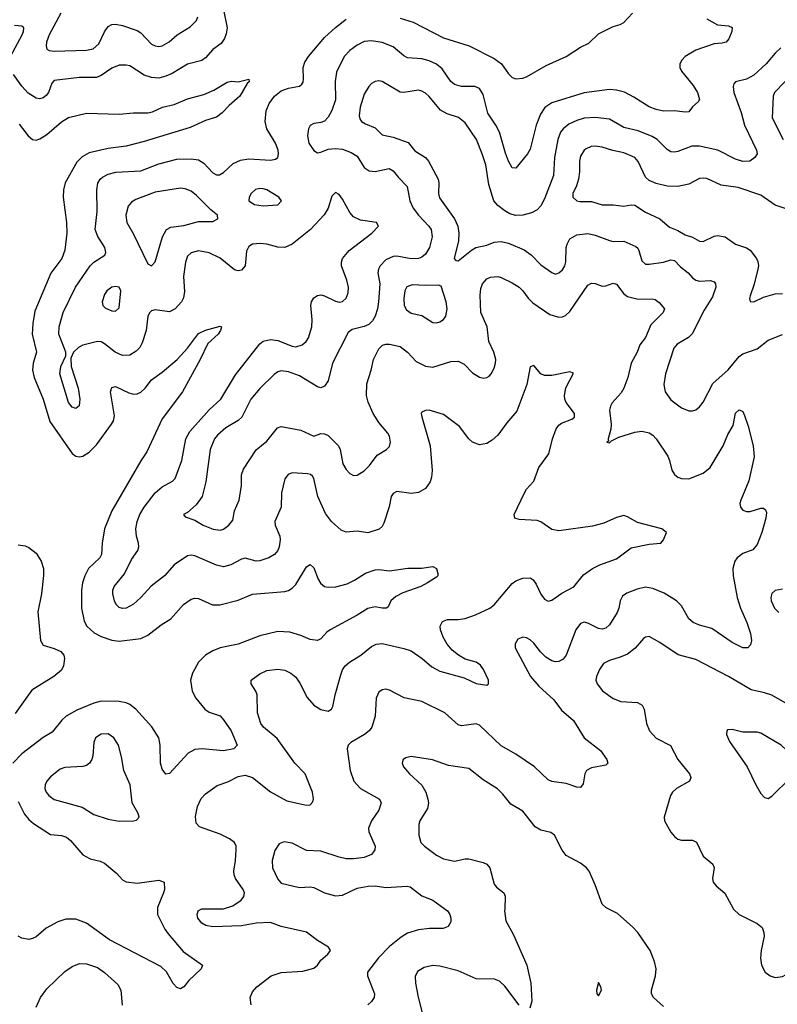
# Model space of a CAD drawing. Header units: inches. Extents: x 990586 to 1117858, y 769490 to 892071.
# Tile 36 of 248: x 1030279 to 1034481, y 849472 to 854935. Entities that reach past the tile are written whole.
import ezdxf

# ---------------------------------------------------------------- set-up
doc = ezdxf.new("R2010")
doc.units = ezdxf.units.IN
doc.header["$MEASUREMENT"] = 0
doc.layers.add('B0834', color=7, linetype='Continuous')
doc.layers.add('B0835', color=7, linetype='Continuous')

msp = doc.modelspace()

# ---------------------------------------------------------------- linework, layer by layer
at = {"layer": 'B0834', "color": 6}
for points, elevation in [([(1031043.6, 850000), (1031043.2, 849970), (1031083.1, 849890), (1031102.5, 849862.5), (1031185.6, 849765.6), (1031293.6, 849690), (1031285.7, 849670), (1031216.5, 849603.5), (1031190, 849568.9), (1031170, 849557.7), (1031150, 849565.5), (1031130, 849587.1), (1031093.1, 849653.1), (1031061.9, 849681.9), (1030777.8, 849830), (1030650, 849923.2), (1030590, 849944.6), (1030535, 849945), (1030490, 849930.2), (1030425.6, 849894.4), (1030370, 849847.3), (1030350, 849837.1), (1030330, 849832.5), (1030290, 849839.7), (1030270, 849850.8)], 2300), ([(1031561.9, 849470), (1031557.6, 849510), (1031570, 849541.6), (1031593.9, 849570), (1031674.1, 849630), (1031730, 849648), (1031850, 849655.3), (1031910, 849672.5), (1031931.2, 849688.8), (1031950, 849716.9), (1031987.3, 849750), (1032002.9, 849770), (1031991.3, 849790), (1031930, 849826.7), (1031870, 849872.9), (1031730, 849904), (1031670, 849926.4), (1031590, 849922.9), (1031510, 849907.3), (1031350, 849901.5), (1031311, 849910), (1031290, 849922.6), (1031266.7, 849950), (1031262.5, 849970), (1031269, 849991), (1031285.3, 850000)], 2400), ([(1032638.7, 850000), (1032652.4, 849990), (1032665, 849970), (1032670.5, 849950), (1032669.4, 849930), (1032655.3, 849904.7), (1032628, 849892), (1032552.2, 849892.2), (1032490, 849885.1), (1032430, 849866.6), (1032394.4, 849845.6), (1032330, 849793.6), (1032269.4, 849730), (1032208.6, 849650), (1032207.2, 849630), (1032247.6, 849530), (1032245.8, 849510), (1032230, 849487.1), (1032209, 849470)], 2500), ([(1032969, 850000), (1032968.6, 849990), (1032974.8, 849934.8), (1033018.4, 849858.4), (1033091.1, 849690), (1033113.3, 849590), (1033119.2, 849490), (1033109.3, 849450.7)], 2600), ([(1033850, 849460.6), (1033793.5, 849510), (1033783.8, 849530), (1033783.9, 849550), (1033805.7, 849630), (1033808.2, 849670), (1033799.8, 849710), (1033776.1, 849770), (1033707.6, 849870), (1033680.4, 849900.4), (1033595.5, 849975.5), (1033547.2, 850000)], 2600), ([(1034238.5, 850000), (1034239, 849999), (1034270.1, 849970), (1034370, 849920.9), (1034397.5, 849897.5), (1034406.9, 849870), (1034407.5, 849850), (1034390.7, 849770), (1034388.7, 849728.7), (1034393.8, 849690), (1034413.6, 849650), (1034440.6, 849630), (1034470, 849620.3), (1034510, 849626), (1034530, 849638.2), (1034571.1, 849688.9), (1034635.4, 849810), (1034652.5, 849867.5), (1034658.6, 849910), (1034655.5, 849950), (1034638.3, 850000)], 2600), ([(1030370, 849457.2), (1030394.7, 849510), (1030430, 849557.9), (1030530, 849653.5), (1030570, 849682.5), (1030610, 849699.2), (1030650, 849697.4), (1030710, 849675.8), (1030750, 849648.2), (1030822.4, 849582.4), (1030840.6, 849550), (1030848, 849468)], 2400), ([(1033050, 849468.4), (1032970, 849573.6), (1032940, 849600), (1032912.5, 849612.5), (1032810, 849613.7), (1032710, 849658.2), (1032610, 849684.1), (1032570, 849687.4), (1032522.7, 849677.3), (1032485.4, 849654.6), (1032473.3, 849626.7), (1032475.1, 849590), (1032488.5, 849511.5), (1032515.6, 849410)], 2600)]:
    msp.add_lwpolyline(points, dxfattribs=dict(at, elevation=elevation))
at = {"layer": 'B0834', "color": 6, "elevation": 2700}
msp.add_lwpolyline([(1033490, 849593.2), (1033478, 849550), (1033480.4, 849530), (1033490, 849519.3), (1033505.6, 849550), (1033502.9, 849570)], close=True, dxfattribs=at)
at = {"layer": 'B0835', "color": 6}
for points, elevation in [([(1031409.6, 854990), (1031428.9, 854890), (1031424.6, 854855.4), (1031415.3, 854830), (1031396.6, 854803.4), (1031350, 854768.7), (1031310, 854723.8), (1031290, 854709.1), (1031210, 854687.6), (1031124.1, 854635.9), (1031090, 854620.5), (1031050, 854610.7), (1031010, 854613.1), (1030970, 854627.5), (1030890, 854678.9), (1030870, 854683.2), (1030830, 854681.6), (1030790, 854665.5), (1030730, 854625.1), (1030705.1, 854614.9), (1030610, 854613.8), (1030470, 854598.1), (1030457, 854583), (1030438.4, 854530), (1030426.2, 854513.8), (1030410, 854501.8), (1030390, 854496.1), (1030370, 854499.8), (1030326.8, 854526.8), (1030290, 854565.1), (1030244.2, 854630)], 2400), ([(1030506.8, 854970), (1030443.3, 854850), (1030428.2, 854810), (1030425.3, 854790), (1030430, 854771.1), (1030442.9, 854762.9), (1030470, 854759.2), (1030650, 854765.7), (1030686.8, 854773.2), (1030718.7, 854801.3), (1030750, 854867.6), (1030770, 854896.2), (1030790, 854908.4), (1030810, 854909.8), (1030850, 854902), (1030930, 854875.4), (1030950, 854861.8), (1031010, 854799.6), (1031030, 854789.5), (1031050, 854786.3), (1031070, 854789.8), (1031108.6, 854811.4), (1031152.8, 854850), (1031224.4, 854895.6), (1031258.9, 854930), (1031266.1, 854950)], 2500), ([(1031285.3, 850000), (1031290, 850002.6), (1031410, 850001.3), (1031461.6, 850018.4), (1031507, 850050), (1031521.4, 850070), (1031525.8, 850090), (1031518.8, 850110), (1031475.9, 850170), (1031467.9, 850190), (1031466.3, 850210), (1031476.8, 850270), (1031480.3, 850330), (1031479.8, 850350), (1031471, 850370), (1031442.6, 850390), (1031390, 850415.9), (1031276.3, 850456.3), (1031257.5, 850477.5), (1031253.7, 850513.7), (1031264.7, 850570), (1031286.3, 850613.7), (1031310, 850640.1), (1031374.3, 850685.7), (1031433.8, 850706.2), (1031490, 850736.4), (1031530, 850744.3), (1031570, 850731.4), (1031670.7, 850650.7), (1031760.9, 850600.9), (1031870, 850577.3), (1031890, 850578.5), (1031905.3, 850594.7), (1031908.7, 850611.3), (1031902.6, 850650), (1031862.4, 850750), (1031805, 850810), (1031706.1, 850946.1), (1031630.7, 851010), (1031616.7, 851030), (1031597.4, 851090), (1031595.4, 851190), (1031588.8, 851210), (1031562.1, 851250), (1031563.1, 851270), (1031610, 851306.4), (1031650, 851323.5), (1031710, 851332.3), (1031750, 851325.8), (1031782.5, 851310), (1031810, 851286.3), (1031833.2, 851253.2), (1031874.2, 851174.2), (1031910, 851132.5), (1031950, 851107.2), (1031990, 851099.3), (1032008.4, 851110), (1032015.2, 851124.8), (1032028.3, 851190), (1032059.5, 851300.5), (1032070, 851328.1), (1032084.4, 851350), (1032108.7, 851371.3), (1032171.7, 851410), (1032230, 851456.6), (1032256.6, 851470), (1032290, 851474.4), (1032410, 851446.1), (1032450, 851432.5), (1032511.5, 851391.5), (1032564.2, 851344.2), (1032610, 851321.1), (1032743.3, 851283.3), (1032810, 851252.8), (1032870, 851243.4), (1032879.2, 851250), (1032879, 851270), (1032850.8, 851330), (1032834.1, 851354.1), (1032810, 851369.6), (1032750, 851387.7), (1032712.1, 851410), (1032677.8, 851437.8), (1032649.9, 851469.9), (1032627.1, 851510), (1032612.1, 851550), (1032610.7, 851570), (1032624.2, 851595.8), (1032652.3, 851607.7), (1032710, 851607.3), (1032750, 851612.7), (1032806.8, 851633.2), (1032886.4, 851670), (1032910, 851689), (1033010, 851806.5), (1033030, 851821.2), (1033070, 851837.3), (1033110, 851837.4), (1033126.9, 851826.9), (1033143.5, 851803.5), (1033170, 851747.3), (1033190, 851720.4), (1033210, 851709.5), (1033230, 851713.5), (1033286, 851754), (1033352.1, 851787.9), (1033405.6, 851854.4), (1033455.7, 851890), (1033496, 851910), (1033590, 851943.5), (1033670, 852003.8), (1033770, 852025.3), (1033834.9, 852030), (1033850.2, 852050), (1033866.9, 852090), (1033840.3, 852110), (1033706, 852146), (1033650, 852177.6), (1033630, 852183.9), (1033590, 852172.7), (1033519.1, 852140.9), (1033455.7, 852124.3), (1033270, 852099.4), (1033230, 852105.9), (1033170, 852149.3), (1033150, 852156.8), (1033050, 852162.3), (1033025.2, 852170), (1033021.6, 852190), (1033078.3, 852310), (1033090.1, 852330), (1033130, 852374.9), (1033158.7, 852450), (1033212.9, 852527.1), (1033234.4, 852610), (1033255.1, 852664.9), (1033270, 852685.1), (1033284.3, 852695.7), (1033341.3, 852718.7), (1033357, 852730), (1033355.5, 852750), (1033310.2, 852810.2), (1033302, 852830), (1033299.9, 852850), (1033308.3, 852891.7), (1033350, 852973.4), (1033330, 852981.3), (1033230, 852960.4), (1033190, 852960.1), (1033169.3, 852969.3), (1033130, 853015.5), (1033110, 853008), (1033092.6, 852910), (1033036.8, 852763.2), (1032981.3, 852698.8), (1032931, 852629), (1032898.8, 852601.2), (1032870, 852583.9), (1032830, 852576.3), (1032790, 852591.2), (1032769.7, 852610), (1032717.5, 852677.5), (1032630, 852744.8), (1032550, 852767.8), (1032530, 852767.5), (1032510, 852758), (1032506.5, 852750), (1032509.1, 852730.9), (1032556.1, 852570), (1032567.1, 852432.9), (1032563.7, 852396.3), (1032555.7, 852370), (1032530, 852334.7), (1032490, 852312.2), (1032450, 852306.3), (1032370, 852317.5), (1032350, 852306.9), (1032340, 852290), (1032328.2, 852231.8), (1032299.3, 852140.7), (1032290, 852123.7), (1032272.3, 852107.7), (1032210, 852088.3), (1032150, 852096.6), (1032090, 852091.8), (1032061.9, 852101.9), (1032008.2, 852150), (1031975.6, 852195.6), (1031931.8, 852290), (1031910.8, 852390), (1031902.3, 852402.3), (1031891.9, 852411.9), (1031875.3, 852415.3), (1031790, 852420.4), (1031768, 852412), (1031750, 852387.5), (1031731.3, 852310), (1031729.1, 852230), (1031693.9, 852150), (1031696, 852130), (1031720.9, 852070), (1031722.8, 852050), (1031718, 852010), (1031710.8, 851990), (1031691.8, 851968.2), (1031660.8, 851950), (1031610, 851932.4), (1031590, 851930.7), (1031530, 851947.6), (1031510, 851942), (1031450, 851910), (1031410, 851899.3), (1031370, 851909.2), (1031250, 851961), (1031230, 851964.2), (1031210, 851961.2), (1031135.3, 851910), (1031081.6, 851850), (1031007.3, 851792.7), (1030950.8, 851730), (1030910, 851692.6), (1030870, 851669.8), (1030850, 851667.6), (1030830, 851674.4), (1030814.4, 851690), (1030804.1, 851710), (1030794.7, 851750), (1030795.4, 851770), (1030802.3, 851790), (1030859.4, 851860.6), (1030899.6, 851940.4), (1030933.9, 851990), (1030939.8, 852010), (1030938.4, 852030), (1030926.5, 852070), (1030922.9, 852110), (1030930.2, 852150), (1030944.6, 852190), (1030968.5, 852230), (1031030.1, 852309.9), (1031070, 852342.3), (1031125.6, 852374.4), (1031140.8, 852390), (1031177.4, 852490), (1031201.3, 852610), (1031222.7, 852650), (1031330.3, 852769.7), (1031395.1, 852830), (1031476.4, 852963.6), (1031610, 853137), (1031630, 853151.6), (1031670, 853159.8), (1031710, 853155), (1031790, 853123.8), (1031810, 853120.1), (1031845.1, 853130), (1031867.8, 853150), (1031880.2, 853170), (1031899.6, 853230), (1031901.8, 853270), (1031893.9, 853350), (1031897.9, 853370), (1031910, 853391.6), (1031930, 853405.5), (1031950, 853407.9), (1031970, 853403.6), (1032030, 853372.3), (1032050, 853368.4), (1032070, 853371.9), (1032090, 853389.9), (1032100, 853420), (1032102.2, 853450), (1032094, 853490), (1032063.2, 853570), (1032063.4, 853590), (1032070.2, 853610), (1032106.2, 853653.8), (1032232.3, 853750), (1032268.4, 853790), (1032257.6, 853810), (1032170, 853822.2), (1032130, 853841.9), (1032110, 853865.3), (1032070, 853939.1), (1032050, 853964.9), (1032030, 853975.9), (1032010, 853955.7), (1031990.2, 853890), (1031967.3, 853852.7), (1031891, 853770), (1031790, 853688.7), (1031749.3, 853670.7), (1031710, 853672.9), (1031650, 853688.8), (1031610, 853693.2), (1031570, 853688.6), (1031550, 853675.7), (1031536.5, 853650), (1031530, 853570), (1031510, 853545.2), (1031490, 853541.2), (1031470, 853547.3), (1031391.2, 853611.2), (1031330, 853640.5), (1031270, 853652.2), (1031230, 853641.8), (1031210, 853622.4), (1031198.7, 853590), (1031186.8, 853510), (1031193.6, 853426.4), (1031187.7, 853392.3), (1031176.9, 853370), (1031140.5, 853330), (1031110, 853313.5), (1031030, 853324.5), (1031010, 853319), (1031000.1, 853310), (1030989.7, 853290.3), (1030979.7, 853210), (1030958.3, 853141.7), (1030944.6, 853115.4), (1030925, 853095), (1030890, 853073.3), (1030850, 853072), (1030809.3, 853089.3), (1030750, 853136.3), (1030730, 853146.7), (1030710, 853149.1), (1030630, 853128.5), (1030604.8, 853115.2), (1030578.1, 853090), (1030562.6, 853057.4), (1030564.2, 853010), (1030603.9, 852890), (1030613.3, 852830), (1030608.4, 852791.6), (1030590, 852778.1), (1030570, 852785.6), (1030550, 852811.6), (1030501.9, 852970), (1030506.8, 853010), (1030535.7, 853070), (1030533.9, 853090), (1030496.8, 853190), (1030497.2, 853230), (1030520.6, 853310), (1030587.9, 853450), (1030670.5, 853569.5), (1030690, 853588.6), (1030751.5, 853628.5), (1030756.6, 853643.4), (1030750.7, 853670), (1030711.6, 853731.6), (1030697.7, 853770), (1030708.3, 853870), (1030706.8, 853990), (1030713, 854027), (1030725.7, 854050), (1030738, 854062), (1030770, 854078.5), (1030812, 854088), (1030950, 854096.7), (1031050, 854134.4), (1031150, 854160.2), (1031230, 854162.5), (1031270, 854156.9), (1031299.4, 854139.4), (1031350, 854085.4), (1031370, 854073.9), (1031386.5, 854073.5), (1031410, 854087.1), (1031463.7, 854136.3), (1031504.2, 854155.8), (1031550, 854161.9), (1031670, 854155.3), (1031698.6, 854161.4), (1031710.7, 854170), (1031715, 854190), (1031711.8, 854210), (1031696.9, 854250), (1031650.2, 854330), (1031641.3, 854370), (1031646.7, 854430), (1031662.8, 854470), (1031692.7, 854510), (1031730, 854540), (1031770, 854555.7), (1031830, 854566.7), (1031843.6, 854576.4), (1031851.3, 854588.7), (1031853.4, 854606.6), (1031850.3, 854670), (1031860.4, 854699.6), (1031880.9, 854730), (1031970, 854836.7), (1032030, 854892.2), (1032090, 854937.1)], 2400), ([(1034090, 854940), (1034150, 854906.8), (1034210, 854900.1), (1034230, 854891.6), (1034228.1, 854870), (1034211.9, 854828.1), (1034196.8, 854810), (1034176, 854804), (1034130, 854801.4), (1034030, 854765.4), (1033970.6, 854730), (1033950.9, 854710), (1033940.9, 854690), (1033940.9, 854670), (1033950.5, 854650), (1034014.8, 854570), (1034037.6, 854530), (1034048.9, 854491.1), (1034041.7, 854478.3), (1034010, 854451.4), (1033990, 854424.3), (1033970, 854422.2), (1033910, 854429.5), (1033850, 854427.3), (1033810, 854436.1), (1033770, 854452.2), (1033685.5, 854505.5), (1033632.9, 854532.9), (1033590, 854544.3), (1033550, 854546.7), (1033410, 854529.7), (1033230, 854472.8), (1033192.1, 854447.9), (1033166.7, 854410), (1033144.1, 854350), (1033110, 854216.6), (1033096.1, 854190), (1033030, 854110.9), (1033010, 854112.3), (1032990, 854149.9), (1032974.2, 854194.2), (1032939.7, 854310), (1032919.4, 854350), (1032875.6, 854415.6), (1032850, 854519.6), (1032830, 854552.2), (1032803.8, 854563.8), (1032730, 854565), (1032690, 854575.7), (1032670, 854591.4), (1032622.7, 854662.7), (1032590, 854688.6), (1032550, 854707.3), (1032510, 854718.4), (1032430, 854723.7), (1032410, 854734.3), (1032350, 854783.4), (1032290, 854809.1), (1032230, 854818.3), (1032190, 854813.8), (1032150, 854793.4), (1032110, 854764.4), (1032079, 854730), (1032036.5, 854643.5), (1032028.1, 854591.9), (1032029.7, 854490), (1032010.1, 854430.1), (1031990, 854394.3), (1031970, 854372.5), (1031950, 854363.7), (1031910, 854358.2), (1031890, 854347.5), (1031881.4, 854330), (1031874.9, 854290), (1031882.3, 854250), (1031910, 854209), (1031930, 854196.8), (1031950, 854199.6), (1031990, 854216.3), (1032030, 854220.9), (1032070, 854216.6), (1032118, 854198), (1032150, 854178), (1032190, 854115.2), (1032216.4, 854096.4), (1032250, 854091.9), (1032328.3, 854108.3), (1032350, 854096.8), (1032379.2, 854059.2), (1032428.7, 854010), (1032443.1, 853930), (1032462, 853890), (1032490, 853849.8), (1032548.9, 853790), (1032560.3, 853770), (1032565.8, 853730), (1032551.7, 853670), (1032530, 853634.3), (1032510, 853618.1), (1032490.4, 853609.6), (1032450, 853608), (1032370, 853621.9), (1032350, 853621.1), (1032310, 853602.1), (1032278.3, 853570), (1032268.4, 853550), (1032265.3, 853530), (1032276, 853470), (1032269.5, 853370), (1032264, 853330), (1032250.8, 853290), (1032236.2, 853263.8), (1032215.9, 853244.1), (1032190, 853233.2), (1032123.2, 853216.8), (1032101.2, 853198.8), (1032014.1, 853030), (1031989.1, 852930.9), (1031970, 852901.1), (1031950, 852892.9), (1031930, 852897.6), (1031830, 852959.7), (1031770, 852980.8), (1031730, 852986.8), (1031710, 852980.2), (1031690, 852965.7), (1031610, 852887.8), (1031560.7, 852830), (1031511.1, 852728.9), (1031489.8, 852710.2), (1031422.9, 852670), (1031376.3, 852630), (1031359.7, 852610), (1031334.8, 852550), (1031311.4, 852370), (1031290.2, 852290), (1031257, 852243), (1031210, 852201.6), (1031187.7, 852190), (1031196.5, 852176.5), (1031250, 852157.7), (1031296.7, 852130), (1031352.3, 852107.7), (1031390, 852102.6), (1031410, 852108.9), (1031438.7, 852130), (1031461.7, 852158.3), (1031470.7, 852210), (1031495.6, 852270), (1031509, 852350), (1031509.8, 852410), (1031519.4, 852440.6), (1031590, 852549.2), (1031650, 852595.6), (1031708.9, 852670), (1031730, 852678), (1031837.4, 852657.4), (1031910, 852624.4), (1031950, 852639.2), (1031970, 852637.6), (1031990, 852628.3), (1032047.4, 852570), (1032057, 852550), (1032072, 852470), (1032090, 852438.5), (1032110, 852417), (1032130, 852406.7), (1032150, 852407.7), (1032190, 852431.8), (1032219.1, 852460.9), (1032261.2, 852518.8), (1032312.8, 852550), (1032330, 852566.8), (1032336.2, 852590), (1032330, 852623.5), (1032321.2, 852641.2), (1032270, 852699.6), (1032239, 852750), (1032212.3, 852812.3), (1032203.3, 852850), (1032205, 852915), (1032228.1, 852990), (1032240.6, 853050), (1032270, 853108.7), (1032291.4, 853128.6), (1032310, 853135.1), (1032330, 853135.5), (1032390, 853120.9), (1032430, 853090.9), (1032478.2, 853038.2), (1032530, 853012.1), (1032570, 853007.8), (1032670, 853039.2), (1032710, 853039.9), (1032743.9, 853023.9), (1032790, 852975.5), (1032830, 852950.7), (1032853.6, 852946.4), (1032870, 852949.1), (1032882.1, 852957.9), (1032893.9, 852970), (1032910, 853000.7), (1032918.5, 853030), (1032919.1, 853050), (1032908.5, 853090), (1032880.9, 853150), (1032870.9, 853230), (1032837.5, 853310), (1032832.7, 853407.3), (1032836.1, 853443.9), (1032845, 853470), (1032870, 853497.3), (1032890, 853505.7), (1032930, 853509.5), (1032950, 853504.8), (1033010, 853475), (1033049.3, 853450), (1033070, 853430.6), (1033099.2, 853390), (1033124.8, 853364.8), (1033219.5, 853299.5), (1033270, 853285.2), (1033290, 853286.2), (1033306.4, 853293.6), (1033330, 853316.5), (1033430, 853462.4), (1033450, 853472.9), (1033470, 853471.7), (1033510, 853455.8), (1033530, 853457.9), (1033570, 853473.7), (1033590, 853468.2), (1033630, 853413.6), (1033650, 853399.7), (1033710, 853384.6), (1033786.8, 853386.8), (1033802.8, 853382.8), (1033826.6, 853366.6), (1033854.7, 853330), (1033848.2, 853310), (1033779, 853241), (1033750, 853170.7), (1033719.2, 853130), (1033704, 853090), (1033669.8, 853030), (1033651.4, 852950), (1033629.8, 852890), (1033615.5, 852864.5), (1033565.2, 852810), (1033555.2, 852790), (1033550.8, 852769.2), (1033558.9, 852690), (1033557.2, 852662.8), (1033543.2, 852610), (1033544.1, 852595.9), (1033536, 852590), (1033550, 852586.9), (1033561.8, 852598.2), (1033601.9, 852618.1), (1033690, 852647.2), (1033730, 852651.7), (1033770, 852641.9), (1033790.6, 852630.6), (1033809.9, 852609.9), (1033873.3, 852513.3), (1033883.7, 852490), (1033896.4, 852436.4), (1033911.7, 852411.7), (1033930, 852396.7), (1033949.1, 852389.1), (1033990, 852388.4), (1034070, 852418.9), (1034109.4, 852450.6), (1034181.2, 852570), (1034207.3, 852632.7), (1034236.4, 852683.6), (1034250, 852751), (1034270, 852769.5), (1034290, 852760.2), (1034298.8, 852738.8), (1034319.2, 852679.2), (1034347.4, 852570), (1034351.8, 852510), (1034323.2, 852376.8), (1034278.5, 852270), (1034274, 852250), (1034277, 852230), (1034290, 852213.7), (1034310, 852205.4), (1034330, 852205.4), (1034390, 852225.5), (1034404.5, 852224.5), (1034416.4, 852216.4), (1034420.2, 852200.2), (1034417.5, 852170), (1034395.7, 852090), (1034370, 852023.7), (1034345.5, 851994.5), (1034290, 851972.7), (1034258.7, 851950), (1034245, 851930), (1034233.7, 851890), (1034235.9, 851850), (1034258.3, 851730), (1034277.1, 851670), (1034312.5, 851590), (1034333.1, 851530), (1034337.1, 851490), (1034332.8, 851467.2), (1034317.7, 851450), (1034290, 851449.4), (1034230, 851479.6), (1034118, 851558), (1034050, 851575.5), (1034015.1, 851590), (1033991.2, 851611.2), (1033950, 851683.8), (1033921.5, 851710), (1033852.9, 851752.9), (1033790, 851778.3), (1033750, 851786.2), (1033704.3, 851775.7), (1033647, 851753), (1033623.3, 851736.7), (1033609.3, 851710.7), (1033602.4, 851670), (1033593.3, 851646.7), (1033550, 851577.4), (1033530, 851558.9), (1033510, 851553.1), (1033490, 851556.5), (1033430, 851587.4), (1033410, 851591.9), (1033390, 851585), (1033363.9, 851550), (1033310.2, 851409.8), (1033292.6, 851387.4), (1033270, 851374.6), (1033250, 851372.3), (1033230, 851377.8), (1033198, 851398), (1033167, 851427), (1033130, 851476.3), (1033110, 851494.5), (1033090, 851505.2), (1033070, 851509.2), (1033042.6, 851497.4), (1033027.1, 851472.9), (1033027.5, 851450), (1033112.8, 851290), (1033157.9, 851237.9), (1033240.9, 851160.9), (1033284.9, 851104.9), (1033350, 851047.5), (1033410, 850951.2), (1033500.1, 850880.1), (1033535.4, 850830), (1033540.9, 850810), (1033530, 850799.9), (1033450, 850783.9), (1033422.9, 850770), (1033412.7, 850750), (1033404.4, 850695.6), (1033390, 850674.3), (1033370, 850676.4), (1033310, 850697.9), (1033230, 850708.1), (1033210, 850718), (1033134.2, 850790), (1033030, 850860.2), (1032950, 850905.8), (1032830, 851020.7), (1032810, 851027.7), (1032730, 851017.2), (1032710, 851023), (1032636.6, 851090), (1032510, 851152.6), (1032411.8, 851171.8), (1032330, 851215), (1032310, 851220.2), (1032290, 851217.4), (1032270, 851203.7), (1032255.4, 851170), (1032250.3, 851070), (1032231.8, 851010), (1032216.7, 850990), (1032192.2, 850970), (1032115, 850925), (1032101.4, 850910), (1032094.6, 850890), (1032111.6, 850770), (1032132.7, 850710), (1032170, 850669), (1032273.9, 850610), (1032284.6, 850590), (1032270.5, 850550), (1032230.3, 850490), (1032213.8, 850450), (1032215.9, 850430), (1032250, 850350), (1032249.1, 850330), (1032242, 850318), (1032230, 850304), (1032190, 850286.7), (1032130, 850278.6), (1032090, 850279.3), (1032050, 850288.3), (1031950, 850322.8), (1031870, 850326.3), (1031790, 850366.7), (1031746.6, 850373.4), (1031718.2, 850361.8), (1031693.6, 850326.4), (1031678.6, 850270), (1031681.6, 850230), (1031710, 850165.9), (1031730, 850145.1), (1031830, 850120.5), (1031890, 850124.2), (1031910, 850121.1), (1031970.2, 850090.2), (1032030, 850074.8), (1032070, 850078.3), (1032150, 850116.5), (1032212.6, 850127.4), (1032250, 850128.9), (1032310, 850120.7), (1032427.2, 850127.2), (1032443.8, 850123.8), (1032510, 850073.3), (1032570, 850050.1), (1032638.7, 850000)], 2500), ([(1032390, 854943.2), (1032461.5, 854921.5), (1032630, 854833.2), (1032772.8, 854790), (1032910, 854719), (1032950.4, 854690.4), (1032990, 854634.6), (1033010, 854613.9), (1033030, 854606.6), (1033070, 854609.9), (1033090, 854617.4), (1033198.9, 854681.1), (1033310.2, 854730), (1033390, 854781.8), (1033435.1, 854804.9), (1033490, 854856.1), (1033570, 854896.8), (1033610, 854907.4), (1033630, 854918.3), (1033678, 854970)], 2400), ([(1030228.1, 854730), (1030293.2, 854850), (1030300.8, 854870), (1030301.7, 854890), (1030290, 854898.3), (1030250, 854902.4)], 2400), ([(1034501.3, 854778.7), (1034470, 854749.7), (1034419.6, 854690), (1034350, 854627.5), (1034310, 854604.6), (1034249.2, 854590.8), (1034240.5, 854579.5), (1034236.4, 854563.6), (1034240.8, 854530), (1034280.7, 854420.7), (1034299.8, 854350), (1034366.5, 854210), (1034370.1, 854189.9), (1034357, 854170), (1034329.4, 854150.6), (1034290, 854148.7), (1034250, 854161.1), (1034150.5, 854210.5), (1034050, 854233.2), (1034007.6, 854232.4), (1033930, 854203), (1033910, 854198.9), (1033890, 854202.2), (1033870, 854214.1), (1033814.5, 854270), (1033787.4, 854287.4), (1033710, 854317.7), (1033630, 854337), (1033550, 854382.3), (1033470, 854392.3), (1033410, 854387.5), (1033370, 854375.7), (1033325.1, 854354.9), (1033292.8, 854330), (1033278.7, 854310), (1033264, 854270), (1033245.5, 854170), (1033240.2, 854070), (1033190, 853941.7), (1033170, 853902.8), (1033150, 853880.6), (1033117.2, 853862.8), (1033070, 853850.6), (1033030, 853849.2), (1032998.4, 853858.4), (1032970, 853873.7), (1032930, 853903.8), (1032909.4, 853930), (1032881.2, 854021.2), (1032863.5, 854130), (1032844.7, 854190), (1032811.8, 854270), (1032750, 854363.3), (1032712.6, 854392.6), (1032650, 854412.9), (1032612.9, 854432.9), (1032550, 854509.4), (1032530, 854527.6), (1032510, 854538.9), (1032490, 854543.4), (1032410, 854531.7), (1032390, 854532.7), (1032290, 854591.5), (1032270, 854595), (1032250, 854591.7), (1032230, 854580.1), (1032215.4, 854564.6), (1032190, 854522.4), (1032166.6, 854450), (1032161.6, 854401.6), (1032165.2, 854385.2), (1032175, 854370), (1032196.2, 854356.2), (1032250, 854334.1), (1032290, 854295.8), (1032350, 854283.9), (1032432.7, 854252.7), (1032470, 854206.3), (1032529.6, 854169.6), (1032545.6, 854150), (1032599.1, 854050), (1032602.9, 854030), (1032601.3, 853970), (1032606.5, 853946.5), (1032690.2, 853830), (1032708.5, 853790), (1032714.2, 853750), (1032712.5, 853707.5), (1032689.4, 853609.4), (1032698.3, 853598.3), (1032710, 853597.3), (1032784.1, 853655.9), (1032809.6, 853670.4), (1032870, 853683.9), (1032910, 853699.7), (1032950, 853704), (1032990, 853694.1), (1033077.4, 853657.4), (1033116.3, 853630), (1033170, 853575.6), (1033230, 853532.3), (1033250, 853523.8), (1033270, 853530.3), (1033290, 853547.8), (1033303.2, 853570), (1033308.6, 853591.4), (1033310.5, 853670), (1033315.1, 853690), (1033330, 853718.1), (1033370, 853741.3), (1033430, 853748), (1033470, 853738.7), (1033550, 853709), (1033570, 853705), (1033630, 853706), (1033696.1, 853676.1), (1033707.2, 853667.2), (1033713.8, 853653.8), (1033730, 853597.4), (1033750, 853579.2), (1033770, 853577.6), (1033850, 853590.2), (1033890, 853602.6), (1033910, 853599.3), (1033944.1, 853564.1), (1033986.4, 853530), (1034010, 853502.1), (1034029.2, 853489.2), (1034050, 853484.7), (1034110, 853486.9), (1034130, 853481.3), (1034138.3, 853470), (1034140.5, 853450), (1034122.2, 853397.8), (1034076, 853324), (1034007.9, 853192.1), (1033987.9, 853172.1), (1033925.6, 853134.4), (1033907.1, 853112.9), (1033860.5, 852970), (1033851.3, 852910), (1033858.2, 852870), (1033890, 852826.4), (1033950, 852781.1), (1033990, 852765.3), (1034010, 852763.9), (1034030, 852771.2), (1034050, 852787.2), (1034070, 852812.7), (1034123.5, 852916.5), (1034208.3, 852991.7), (1034270, 853065.6), (1034290, 853081.4), (1034370, 853109), (1034430, 853156.3), (1034510, 853188.2)], 2600), ([(1030275.4, 854355.4), (1030326.3, 854290), (1030350, 854270), (1030370, 854266.7), (1030390, 854273.3), (1030430, 854297.1), (1030510, 854367.4), (1030550, 854391.7), (1030650, 854416.8), (1030830, 854411.2), (1030910, 854418.4), (1030990, 854417.7), (1031015.8, 854424.2), (1031070.6, 854450), (1031136.2, 854463.8), (1031210, 854495.1), (1031300.6, 854519.4), (1031355.4, 854544.6), (1031430, 854588.7), (1031453.8, 854593.8), (1031490.7, 854589.3), (1031550, 854604.7), (1031551.1, 854590), (1031539.9, 854580.1), (1031499.2, 854510), (1031441, 854459), (1031402.6, 854417.4), (1031370, 854394.1), (1031310, 854375), (1031223.9, 854336.1), (1030970, 854259.4), (1030870, 854232.7), (1030770, 854220.5), (1030663.6, 854196.4), (1030625.2, 854174.8), (1030596, 854144), (1030530.8, 854030), (1030522.3, 853990), (1030520.8, 853950), (1030538.2, 853810), (1030540.3, 853750), (1030530, 853656.4), (1030513.5, 853610), (1030451.2, 853528.8), (1030363.2, 853316.8), (1030351.4, 853250), (1030349, 853190), (1030371.5, 853090), (1030353.4, 853030), (1030350.7, 852990), (1030358.3, 852950), (1030408.6, 852830), (1030445.8, 852705.8), (1030570, 852528.2), (1030590, 852512.6), (1030610, 852509), (1030630, 852513.9), (1030664.9, 852535.1), (1030704.7, 852575.3), (1030788.5, 852691.5), (1030798.7, 852710), (1030803.9, 852736.1), (1030782.6, 852870), (1030790, 852894.9), (1030810, 852899.2), (1030884.7, 852864.7), (1030910, 852858), (1030930, 852859.4), (1030950, 852867.9), (1030975.2, 852890), (1031010, 852937.6), (1031070, 852978.7), (1031151.9, 853050), (1031210, 853112.6), (1031270, 853193.6), (1031310, 853212.7), (1031390, 853234.3), (1031397.4, 853230), (1031393.6, 853210), (1031379.7, 853190), (1031322, 853138), (1031279.9, 853050), (1031181.3, 852870), (1031070, 852720.1), (1030983.4, 852536.6), (1030950, 852487.5), (1030789.9, 852210), (1030749.4, 852110), (1030736.4, 852030), (1030732.3, 851967.7), (1030723.6, 851950), (1030660.9, 851890), (1030640.8, 851850), (1030628.1, 851810), (1030622.3, 851770), (1030621.5, 851670), (1030637.1, 851597.1), (1030651.8, 851570), (1030692.4, 851532.4), (1030730, 851512.2), (1030790, 851492), (1030830, 851487), (1030950, 851501.7), (1030990, 851519.6), (1031062.9, 851577.1), (1031116.5, 851610), (1031187.5, 851690), (1031230, 851719.4), (1031250, 851724.6), (1031270, 851723.5), (1031348.6, 851688.6), (1031388.1, 851688.1), (1031490, 851714.6), (1031570, 851747.6), (1031750, 851763.2), (1031770, 851768.6), (1031790, 851780.3), (1031810, 851800.5), (1031870, 851899.6), (1031890, 851912.7), (1031910, 851894.1), (1031934.6, 851830), (1031947.8, 851807.8), (1031970, 851790.9), (1031990, 851785.7), (1032032.5, 851787.5), (1032094.9, 851805.1), (1032135.4, 851824.6), (1032196.3, 851863.7), (1032250, 851882.1), (1032270, 851884.6), (1032330, 851877.6), (1032431.3, 851891.3), (1032507.9, 851892.1), (1032570, 851901.3), (1032590, 851890.5), (1032598.5, 851861.4), (1032597.6, 851850), (1032590, 851841.6), (1032541.7, 851810), (1032504.2, 851790), (1032404.3, 851755.7), (1032364.8, 851735.2), (1032338, 851710), (1032322, 851678), (1032313.6, 851670), (1032290.1, 851669.9), (1032250, 851678.2), (1032210, 851668.6), (1032150, 851630.5), (1032001.1, 851550), (1031983.1, 851536.9), (1031950, 851500.6), (1031930, 851491.4), (1031890, 851495.3), (1031837.9, 851517.9), (1031776.7, 851536.7), (1031710, 851540.5), (1031610, 851517.1), (1031490, 851470.9), (1031390, 851449.5), (1031350, 851434), (1031310, 851408.7), (1031271.5, 851370), (1031236.5, 851310), (1031226.7, 851270), (1031236.3, 851210), (1031255, 851170), (1031304.9, 851110), (1031330, 851092.7), (1031390, 851071.8), (1031410, 851050.1), (1031452.5, 850990), (1031485.8, 850910), (1031466.5, 850890), (1031410, 850879.3), (1031291, 850889), (1031250, 850886.8), (1031214.1, 850865.9), (1031110, 850752.1), (1031090, 850749.4), (1031070, 850777.4), (1031059.7, 850810), (1031057.7, 850910), (1031050.8, 850950), (1031011.3, 851011.3), (1030922.3, 851110), (1030890, 851136.2), (1030870, 851145), (1030830, 851152.1), (1030730, 851154.3), (1030690, 851143.4), (1030595.7, 851104.3), (1030535.9, 851070), (1030511.9, 851048.1), (1030458.4, 850981.6), (1030410, 850952.1), (1030290, 850861.4), (1030240.2, 850810)], 2300), ([(1034579.3, 854650), (1034465.2, 854530), (1034457.8, 854510), (1034453.3, 854390), (1034514, 854270)], 2700), ([(1034530, 853885.9), (1034470, 853905.9), (1034390, 853961.3), (1034263.2, 854003.2), (1034170, 854017.4), (1034090, 854053.3), (1034070, 854056.4), (1034050, 854053.1), (1033990, 854022), (1033930, 854010), (1033870, 854011.8), (1033810, 854025.1), (1033770, 854042.6), (1033750, 854061.4), (1033708.7, 854148.7), (1033690, 854170.9), (1033630, 854196.5), (1033569, 854209), (1033510, 854227.4), (1033470, 854232.6), (1033449.4, 854230.6), (1033421.1, 854218.9), (1033409.4, 854210), (1033390, 854178.2), (1033383.2, 854150), (1033383.8, 854090), (1033377.9, 854050), (1033367.5, 854012.5), (1033346.8, 853970), (1033347.6, 853950), (1033369.3, 853930), (1033385.2, 853925.2), (1033450, 853926.8), (1033510, 853906.7), (1033570, 853907.5), (1033630, 853900.6), (1033670, 853907), (1033690, 853905.4), (1033750, 853866.1), (1033830, 853830.5), (1033883.7, 853783.7), (1033930, 853765.8), (1033970, 853740.4), (1034010, 853728.8), (1034050, 853705.4), (1034070, 853703.5), (1034130, 853733.5), (1034150, 853737.2), (1034192.4, 853730), (1034250, 853689.6), (1034310, 853669.8), (1034330, 853656.3), (1034365.5, 853610), (1034373.2, 853593.2), (1034376.6, 853570), (1034373.8, 853550), (1034352.9, 853467.1), (1034330, 853402), (1034327.2, 853387.2), (1034331, 853371), (1034350, 853369.7), (1034404.1, 853395.9), (1034470, 853413.6), (1034510, 853416.3)], 2700), ([(1030270, 852020.7), (1030310, 852015.5), (1030330, 852007.3), (1030370, 851974.8), (1030397.6, 851930), (1030410.9, 851890.9), (1030410.8, 851850.8), (1030399, 851750), (1030378.9, 851650), (1030394.9, 851490), (1030410, 851465.4), (1030470, 851446.7), (1030506.4, 851430), (1030523.4, 851410), (1030527.5, 851390), (1030521.6, 851350), (1030510, 851326.6), (1030469.1, 851290), (1030345.7, 851214.3), (1030253.9, 851086.1)], 2200), ([(1034510, 851776.1), (1034470, 851767.1), (1034450, 851750.8), (1034445.7, 851730), (1034447.7, 851710), (1034465.3, 851670), (1034490, 851646.8)], 2600), ([(1034525.4, 851145.4), (1034450, 851187.6), (1034410, 851200.8), (1034336.1, 851216.1), (1034210, 851291.8), (1034030, 851384.7), (1033931.8, 851411.8), (1033830, 851480.3), (1033770, 851511.9), (1033750, 851509.9), (1033738.7, 851501.3), (1033692.8, 851447.2), (1033650, 851415), (1033610, 851397.5), (1033550, 851379.7), (1033517.8, 851362.2), (1033495.5, 851330), (1033478.8, 851290), (1033475.4, 851270), (1033481.1, 851250), (1033511.5, 851211.5), (1033570, 851168), (1033612.8, 851152.8), (1033706, 851146), (1033731.4, 851131.4), (1033743.3, 851110), (1033755.9, 851030), (1033771.7, 850990), (1033810, 850949.7), (1033888.2, 850908.2), (1033928.7, 850830), (1033993.2, 850750), (1034000.6, 850730), (1033993.1, 850710), (1033922.2, 850670), (1033900.2, 850650), (1033889.5, 850630.5), (1033854, 850510), (1033855.7, 850490), (1033890, 850427), (1033910, 850402.7), (1033929.1, 850389.1), (1033950, 850383.3), (1034010, 850382.4), (1034032.3, 850372.3), (1034070, 850295), (1034123.7, 850250), (1034130.7, 850229.3), (1034122.3, 850170), (1034125.2, 850150), (1034142, 850130), (1034190, 850089.5), (1034238.5, 850000)], 2600), ([(1033547.2, 850000), (1033529.2, 850009.2), (1033510, 850027.1), (1033470, 850135.6), (1033436.7, 850210), (1033422.5, 850230), (1033390, 850256), (1033310, 850297.4), (1033286.9, 850326.9), (1033245.9, 850410), (1033225.5, 850425.5), (1033170, 850439.2), (1033137.3, 850457.3), (1033070, 850543.4), (1033003.3, 850583.3), (1032958.9, 850638.9), (1032928.2, 850668.2), (1032850, 850717.7), (1032770, 850779.9), (1032656.7, 850796.7), (1032568.5, 850828.5), (1032450, 850846.5), (1032420.4, 850839.6), (1032406.4, 850830), (1032402.4, 850817.6), (1032400.6, 850810), (1032408, 850790), (1032441.3, 850750), (1032508.6, 850688.6), (1032532.3, 850650), (1032543.5, 850610), (1032545.8, 850590), (1032540.5, 850559.5), (1032498.6, 850490), (1032491.9, 850470), (1032492.2, 850410), (1032504.2, 850370), (1032523.7, 850350), (1032590, 850300.5), (1032630, 850279.1), (1032690, 850267.3), (1032750, 850280.2), (1032770, 850279.5), (1032850, 850259.5), (1032870, 850249.7), (1032887, 850230), (1032910, 850139.4), (1032922.6, 850122.6), (1032964.2, 850090), (1032971.6, 850071.6), (1032969, 850000)], 2600), ([(1030270, 850597.4), (1030306.4, 850526.4), (1030330, 850497.6), (1030355.6, 850475.6), (1030450, 850414.8), (1030510, 850409.3), (1030538.9, 850398.9), (1030560.9, 850380.9), (1030630, 850301.7), (1030670, 850279.8), (1030726.1, 850266.1), (1030750, 850254.6), (1030817.4, 850197.4), (1030850, 850163.7), (1030870, 850151.5), (1030930, 850144.4), (1031050, 850160.8), (1031080.2, 850150), (1031081.7, 850110), (1031077.3, 850090), (1031043.8, 850010), (1031043.6, 850000)], 2300)]:
    msp.add_lwpolyline(points, dxfattribs=dict(at, elevation=elevation))
for points, elevation in [([(1031170, 853999.8), (1031030, 853977.7), (1030922.8, 853937.2), (1030898.2, 853921.8), (1030880.3, 853899.7), (1030866.9, 853850), (1030872.3, 853810), (1030908.8, 853748.8), (1030990, 853580.6), (1031010, 853568.8), (1031030, 853591.8), (1031071.4, 853730), (1031092.3, 853770), (1031117, 853783), (1031190, 853793.6), (1031270, 853815.2), (1031350, 853815.3), (1031378.4, 853830), (1031376.6, 853850), (1031339.5, 853879.5), (1031259.3, 853959.3), (1031230, 853982.7), (1031196.4, 853996.4)], 2500), ([(1031610, 853999), (1031587.6, 853992.4), (1031562.9, 853970), (1031552.1, 853950), (1031550.7, 853930), (1031581.8, 853910), (1031630, 853902.9), (1031710, 853907.6), (1031731.4, 853930), (1031715.8, 853950), (1031650.4, 853990), (1031630, 853996.8)], 2500), ([(1030810, 853455.1), (1030789.3, 853450.7), (1030762.2, 853430), (1030748.4, 853410), (1030737.2, 853370), (1030740.9, 853350), (1030754.9, 853334.9), (1030790, 853319.8), (1030810, 853317.2), (1030830, 853336.6), (1030839.7, 853430), (1030830.3, 853450.3)], 2500), ([(1032456.2, 853463.8), (1032427, 853453), (1032414.7, 853430), (1032408.7, 853388.7), (1032411.1, 853350), (1032424.3, 853324.3), (1032450, 853306.9), (1032510, 853292.9), (1032570, 853254.8), (1032590, 853253.2), (1032610, 853258.4), (1032629.1, 853270.9), (1032642.1, 853290), (1032650.6, 853330), (1032644.6, 853370), (1032616.7, 853456.7), (1032602.3, 853462.3), (1032530, 853459.5)], 2600), ([(1034230, 850996.1), (1034205, 850995), (1034200.2, 850990), (1034198.9, 850970), (1034215.2, 850930), (1034313.6, 850790), (1034361.9, 850690), (1034390, 850642.6), (1034410, 850619.2), (1034417.1, 850617.1), (1034430, 850613.8), (1034450, 850627.1), (1034552.7, 850727.3), (1034569.5, 850750), (1034578.7, 850770), (1034583, 850810), (1034565.8, 850850), (1034503.1, 850910), (1034390, 850977.1), (1034370, 850982.2), (1034290, 850981.8)], 2700), ([(1030770, 850972.4), (1030730, 850971.5), (1030700.1, 850950), (1030690, 850925.1), (1030685.1, 850850), (1030679.6, 850830), (1030666.9, 850810), (1030650, 850797.9), (1030629.2, 850790.8), (1030530, 850785.3), (1030503.6, 850776.4), (1030450, 850734.4), (1030429.1, 850710), (1030419.9, 850690), (1030418.7, 850670), (1030425.4, 850650), (1030440.2, 850630), (1030470, 850608), (1030625.6, 850565.6), (1030690, 850525.5), (1030770, 850498.8), (1030830, 850489.1), (1030910, 850489.4), (1030926.4, 850493.6), (1030941.2, 850510), (1030936.3, 850530), (1030903.4, 850590), (1030892.1, 850690), (1030856, 850770), (1030844.4, 850844.4), (1030827.4, 850910), (1030801.9, 850950)], 2400)]:
    msp.add_lwpolyline(points, close=True, dxfattribs=dict(at, elevation=elevation))

doc.saveas('drawing.dxf')
